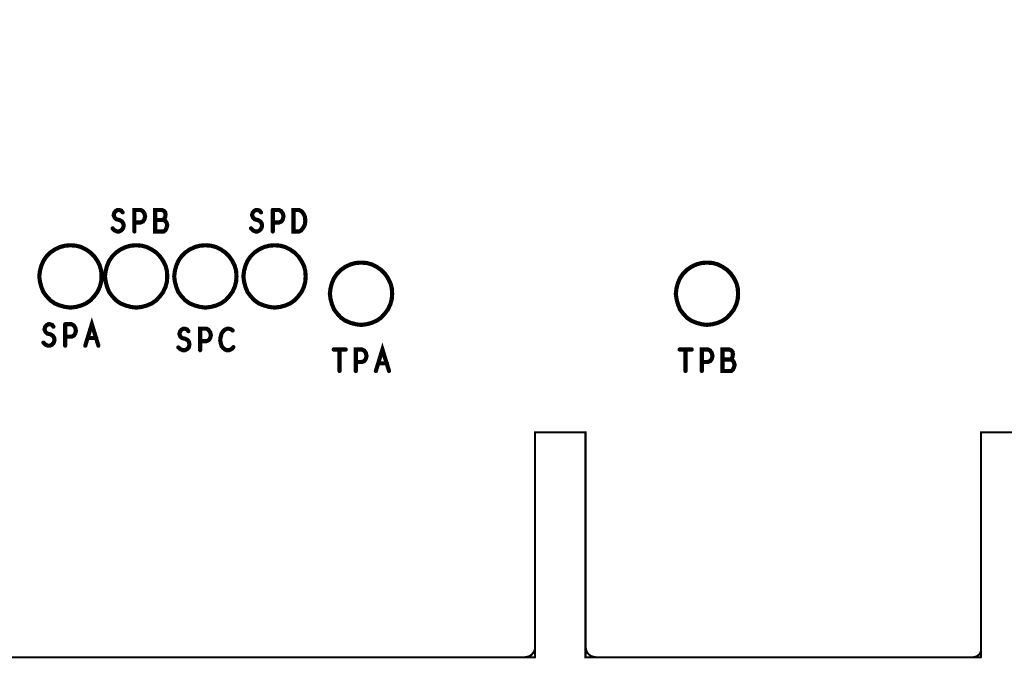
# Model space of a CAD drawing. Extents: x 23.5 to 56.6, y 21.5 to 42.6.
# Tile 6 of 22: x 35.4 to 38.3, y 28 to 29.8. Entities that reach past the tile are written whole.
import ezdxf

# ---------------------------------------------------------------- set-up
doc = ezdxf.new("R2010")
doc.units = 0
doc.layers.add('1', color=2, linetype='CONTINUOUS')

msp = doc.modelspace()

# ---------------------------------------------------------------- linework, layer by layer
at = {"layer": '1'}
for points, const_width in [([(38.193, 27.997), (38.193, 28.647), (42.501, 28.647), (42.501, 37.097), (28.751, 37.097)], 0.006), ([(35.694, 29.262), (35.689, 29.267), (35.686, 29.274), (35.688, 29.281), (35.692, 29.286), (35.697, 29.289), (35.702, 29.289)], 0.012), ([(35.712, 29.282), (35.708, 29.287), (35.702, 29.289)], 0.012), ([(35.746, 29.227), (35.746, 29.289), (35.764, 29.289), (35.77, 29.286), (35.775, 29.279), (35.777, 29.271), (35.775, 29.262)], 0.012), ([(35.831, 29.227), (35.806, 29.227), (35.806, 29.289), (35.826, 29.289), (35.832, 29.286), (35.835, 29.282), (35.836, 29.276), (35.835, 29.269), (35.832, 29.264), (35.829, 29.26), (35.806, 29.26)], 0.012), ([(36.097, 29.289), (36.092, 29.286), (36.088, 29.281), (36.086, 29.274), (36.089, 29.267), (36.094, 29.262), (36.103, 29.26), (36.11, 29.256), (36.114, 29.25), (36.115, 29.243), (36.113, 29.236), (36.108, 29.23), (36.102, 29.227), (36.096, 29.227), (36.089, 29.23), (36.083, 29.236)], 0.012), ([(36.112, 29.282), (36.108, 29.287), (36.102, 29.289), (36.097, 29.289)], 0.012), ([(36.146, 29.289), (36.146, 29.227)], 0.012), ([(36.146, 29.253), (36.164, 29.253), (36.171, 29.256), (36.175, 29.262), (36.177, 29.271), (36.175, 29.279), (36.17, 29.286), (36.164, 29.289), (36.146, 29.289)], 0.012), ([(36.206, 29.289), (36.206, 29.227), (36.222, 29.227), (36.228, 29.23), (36.232, 29.235), (36.236, 29.241), (36.239, 29.248), (36.24, 29.258), (36.239, 29.269), (36.236, 29.276), (36.232, 29.282), (36.228, 29.286), (36.222, 29.289), (36.206, 29.289)], 0.012), ([(35.714, 29.25), (35.71, 29.256), (35.703, 29.26), (35.694, 29.262)], 0.012), ([(35.775, 29.262), (35.771, 29.256), (35.764, 29.253), (35.746, 29.253)], 0.012), ([(35.829, 29.26), (35.835, 29.258), (35.839, 29.252), (35.841, 29.245), (35.839, 29.238), (35.836, 29.231), (35.831, 29.227)], 0.012), ([(35.702, 29.227), (35.696, 29.227), (35.689, 29.23), (35.683, 29.236)], 0.012), ([(35.714, 29.25), (35.715, 29.243), (35.713, 29.236), (35.708, 29.23), (35.702, 29.227)], 0.012), ([(35.651, 29.097), (35.65, 29.113), (35.646, 29.128), (35.639, 29.142), (35.63, 29.155), (35.619, 29.166), (35.606, 29.175), (35.592, 29.182), (35.577, 29.186), (35.561, 29.187), (35.546, 29.186), (35.531, 29.182), (35.516, 29.175), (35.503, 29.166), (35.492, 29.155), (35.483, 29.142), (35.477, 29.128), (35.473, 29.113), (35.471, 29.097), (35.473, 29.082), (35.477, 29.067), (35.483, 29.052), (35.492, 29.04), (35.503, 29.028), (35.516, 29.019), (35.531, 29.013), (35.546, 29.009), (35.561, 29.007), (35.577, 29.009), (35.592, 29.013), (35.606, 29.019), (35.619, 29.028), (35.63, 29.04), (35.639, 29.052), (35.646, 29.067), (35.65, 29.082), (35.651, 29.097)], 0.012), ([(35.841, 29.097), (35.84, 29.113), (35.836, 29.128), (35.829, 29.142), (35.82, 29.155), (35.809, 29.166), (35.796, 29.175), (35.782, 29.182), (35.767, 29.186), (35.751, 29.187), (35.736, 29.186), (35.721, 29.182), (35.706, 29.175), (35.693, 29.166), (35.682, 29.155), (35.673, 29.142), (35.667, 29.128), (35.663, 29.113), (35.661, 29.097), (35.663, 29.082), (35.667, 29.067), (35.673, 29.052), (35.682, 29.04), (35.693, 29.028), (35.706, 29.019), (35.721, 29.013), (35.736, 29.009), (35.751, 29.007), (35.767, 29.009), (35.782, 29.013), (35.796, 29.019), (35.809, 29.028), (35.82, 29.04), (35.829, 29.052), (35.836, 29.067), (35.84, 29.082), (35.841, 29.097)], 0.012), ([(36.041, 29.097), (36.04, 29.113), (36.036, 29.128), (36.029, 29.142), (36.02, 29.155), (36.009, 29.166), (35.996, 29.175), (35.982, 29.182), (35.967, 29.186), (35.951, 29.187), (35.936, 29.186), (35.921, 29.182), (35.906, 29.175), (35.893, 29.166), (35.882, 29.155), (35.873, 29.142), (35.867, 29.128), (35.863, 29.113), (35.861, 29.097), (35.863, 29.082), (35.867, 29.067), (35.873, 29.052), (35.882, 29.04), (35.893, 29.028), (35.906, 29.019), (35.921, 29.013), (35.936, 29.009), (35.951, 29.007), (35.967, 29.009), (35.982, 29.013), (35.996, 29.019), (36.009, 29.028), (36.02, 29.04), (36.029, 29.052), (36.036, 29.067), (36.04, 29.082), (36.041, 29.097)], 0.012), ([(36.241, 29.097), (36.24, 29.113), (36.236, 29.128), (36.229, 29.142), (36.22, 29.155), (36.209, 29.166), (36.196, 29.175), (36.182, 29.182), (36.167, 29.186), (36.151, 29.187), (36.136, 29.186), (36.121, 29.182), (36.106, 29.175), (36.093, 29.166), (36.082, 29.155), (36.073, 29.142), (36.067, 29.128), (36.063, 29.113), (36.061, 29.097), (36.063, 29.082), (36.067, 29.067), (36.073, 29.052), (36.082, 29.04), (36.093, 29.028), (36.106, 29.019), (36.121, 29.013), (36.136, 29.009), (36.151, 29.007), (36.167, 29.009), (36.182, 29.013), (36.196, 29.019), (36.209, 29.028), (36.22, 29.04), (36.229, 29.052), (36.236, 29.067), (36.24, 29.082), (36.241, 29.097)], 0.012), ([(36.491, 29.047), (36.49, 29.063), (36.486, 29.078), (36.479, 29.092), (36.47, 29.105), (36.459, 29.116), (36.446, 29.125), (36.432, 29.132), (36.417, 29.136), (36.401, 29.137), (36.386, 29.136), (36.371, 29.132), (36.356, 29.125), (36.343, 29.116), (36.332, 29.105), (36.323, 29.092), (36.317, 29.078), (36.313, 29.063), (36.311, 29.047), (36.313, 29.032), (36.317, 29.017), (36.323, 29.002), (36.332, 28.99), (36.343, 28.978), (36.356, 28.969), (36.371, 28.963), (36.386, 28.959), (36.401, 28.957), (36.417, 28.959), (36.432, 28.963), (36.446, 28.969), (36.459, 28.978), (36.47, 28.99), (36.479, 29.002), (36.486, 29.017), (36.49, 29.032), (36.491, 29.047)], 0.012), ([(37.491, 29.047), (37.49, 29.063), (37.486, 29.078), (37.479, 29.092), (37.47, 29.105), (37.459, 29.116), (37.446, 29.125), (37.432, 29.132), (37.417, 29.136), (37.401, 29.137), (37.386, 29.136), (37.371, 29.132), (37.356, 29.125), (37.343, 29.116), (37.332, 29.105), (37.323, 29.092), (37.317, 29.078), (37.313, 29.063), (37.311, 29.047), (37.313, 29.032), (37.317, 29.017), (37.323, 29.002), (37.332, 28.99), (37.343, 28.978), (37.356, 28.969), (37.371, 28.963), (37.386, 28.959), (37.401, 28.957), (37.417, 28.959), (37.432, 28.963), (37.446, 28.969), (37.459, 28.978), (37.47, 28.99), (37.479, 29.002), (37.486, 29.017), (37.49, 29.032), (37.491, 29.047)], 0.012), ([(35.642, 28.897), (35.623, 28.959), (35.604, 28.897)], 0.012), ([(35.483, 28.906), (35.489, 28.9), (35.496, 28.897), (35.502, 28.897), (35.508, 28.9), (35.513, 28.906), (35.515, 28.913), (35.514, 28.92), (35.51, 28.926), (35.503, 28.93), (35.494, 28.932), (35.489, 28.937), (35.486, 28.944), (35.488, 28.951), (35.492, 28.956), (35.497, 28.959), (35.502, 28.959), (35.508, 28.957), (35.512, 28.952)], 0.012), ([(35.546, 28.959), (35.546, 28.897)], 0.012), ([(35.546, 28.923), (35.564, 28.923), (35.571, 28.926), (35.575, 28.932), (35.577, 28.941), (35.575, 28.949), (35.57, 28.956), (35.564, 28.959), (35.546, 28.959)], 0.012), ([(35.902, 28.939), (35.898, 28.944), (35.892, 28.946), (35.887, 28.946), (35.882, 28.943), (35.878, 28.938), (35.876, 28.931), (35.879, 28.923), (35.884, 28.919), (35.893, 28.917), (35.9, 28.913), (35.904, 28.907), (35.905, 28.9), (35.903, 28.892), (35.898, 28.887), (35.892, 28.884), (35.886, 28.884), (35.879, 28.887), (35.873, 28.892)], 0.012), ([(35.96, 28.943), (35.954, 28.946), (35.936, 28.946), (35.936, 28.884)], 0.012), ([(35.965, 28.936), (35.96, 28.943)], 0.012), ([(36.03, 28.941), (36.026, 28.944), (36.02, 28.946), (36.014, 28.946), (36.007, 28.943), (36.002, 28.938), (35.998, 28.932)], 0.012), ([(35.611, 28.919), (35.636, 28.919)], 0.012), ([(35.936, 28.91), (35.954, 28.91)], 0.012), ([(35.961, 28.913), (35.954, 28.91)], 0.012), ([(35.961, 28.913), (35.965, 28.919), (35.967, 28.927), (35.965, 28.936)], 0.012), ([(35.998, 28.932), (35.995, 28.921), (35.994, 28.912), (35.996, 28.903), (35.998, 28.896), (36.003, 28.89)], 0.012), ([(36.003, 28.89), (36.008, 28.886), (36.013, 28.884), (36.019, 28.884), (36.024, 28.886), (36.029, 28.889), (36.032, 28.893)], 0.012), ([(36.322, 28.886), (36.357, 28.886)], 0.012), ([(36.339, 28.886), (36.339, 28.824)], 0.012), ([(36.386, 28.824), (36.386, 28.886), (36.404, 28.886), (36.41, 28.883), (36.415, 28.876), (36.417, 28.867), (36.415, 28.859), (36.411, 28.853), (36.404, 28.85), (36.386, 28.85)], 0.012), ([(36.444, 28.824), (36.463, 28.886), (36.482, 28.824)], 0.012), ([(37.357, 28.886), (37.322, 28.886)], 0.012), ([(37.339, 28.886), (37.339, 28.824)], 0.012), ([(37.415, 28.876), (37.41, 28.883), (37.404, 28.886), (37.386, 28.886), (37.386, 28.824)], 0.012), ([(37.466, 28.886), (37.446, 28.886), (37.446, 28.824), (37.471, 28.824), (37.476, 28.828), (37.479, 28.834), (37.481, 28.842), (37.479, 28.849), (37.475, 28.855), (37.469, 28.857), (37.446, 28.857)], 0.012), ([(37.469, 28.857), (37.472, 28.86), (37.475, 28.865), (37.476, 28.873), (37.475, 28.879), (37.472, 28.883), (37.466, 28.886)], 0.012), ([(37.386, 28.85), (37.404, 28.85), (37.411, 28.853), (37.415, 28.859), (37.417, 28.867), (37.415, 28.876)], 0.012), ([(36.476, 28.846), (36.451, 28.846)], 0.012), ([(29.933, 28.647), (31.961, 28.647), (31.961, 27.997), (33.104, 27.997), (33.104, 28.647), (33.248, 28.647), (33.248, 27.997), (36.904, 27.997)], 0.006), ([(38.193, 27.997), (37.05, 27.997), (37.05, 28.647), (36.904, 28.647), (36.904, 27.997)], 0.006), ([(36.904, 28.028), (36.904, 28.031)], 0.006), ([(36.874, 27.997), (36.88, 27.998), (36.885, 27.999), (36.889, 28.001), (36.894, 28.004), (36.897, 28.008), (36.9, 28.012), (36.903, 28.017), (36.904, 28.022), (36.904, 28.028)], 0.006), ([(37.05, 28.027), (37.051, 28.022), (37.052, 28.017), (37.054, 28.012), (37.057, 28.008), (37.061, 28.004), (37.065, 28.001), (37.07, 27.999), (37.075, 27.998), (37.08, 27.997)], 0.006), ([(38.171, 27.997), (38.175, 27.998), (38.179, 27.999), (38.182, 28), (38.185, 28.003), (38.188, 28.005), (38.19, 28.008), (38.192, 28.012), (38.193, 28.016), (38.193, 28.02), (38.193, 28.027)], 0.006)]:
    msp.add_lwpolyline(points, dxfattribs=dict(at, const_width=const_width))
for points, const_width in [([(35.705, 29.289, 1), (35.699, 29.289, 1)], 0.006), ([(35.705, 29.289, 1), (35.699, 29.289, 1)], 0.006), ([(35.715, 29.282, 1), (35.709, 29.282, 1)], 0.006), ([(36.1, 29.289, 1), (36.094, 29.289, 1)], 0.006), ([(36.1, 29.289, 1), (36.094, 29.289, 1)], 0.006), ([(36.115, 29.282, 1), (36.109, 29.282, 1)], 0.006), ([(36.149, 29.289, 1), (36.143, 29.289, 1)], 0.006), ([(36.149, 29.289, 1), (36.143, 29.289, 1)], 0.006), ([(36.209, 29.289, 1), (36.203, 29.289, 1)], 0.006), ([(36.209, 29.289, 1), (36.203, 29.289, 1)], 0.006), ([(35.697, 29.262, 1), (35.691, 29.262, 1)], 0.006), ([(35.697, 29.262, 1), (35.691, 29.262, 1)], 0.006), ([(35.749, 29.253, 1), (35.743, 29.253, 1)], 0.006), ([(35.778, 29.262, 1), (35.772, 29.262, 1)], 0.006), ([(35.778, 29.262, 1), (35.772, 29.262, 1)], 0.006), ([(35.809, 29.26, 1), (35.803, 29.26, 1)], 0.006), ([(35.832, 29.26, 1), (35.826, 29.26, 1)], 0.006), ([(36.149, 29.253, 1), (36.143, 29.253, 1)], 0.006), ([(35.686, 29.236, 1), (35.68, 29.236, 1)], 0.006), ([(35.705, 29.227, 1), (35.699, 29.227, 1)], 0.006), ([(35.705, 29.227, 1), (35.699, 29.227, 1)], 0.006), ([(35.717, 29.25, 1), (35.711, 29.25, 1)], 0.006), ([(35.717, 29.25, 1), (35.711, 29.25, 1)], 0.006), ([(35.749, 29.227, 1), (35.743, 29.227, 1)], 0.006), ([(35.834, 29.227, 1), (35.828, 29.227, 1)], 0.006), ([(35.834, 29.227, 1), (35.828, 29.227, 1)], 0.006), ([(36.086, 29.236, 1), (36.08, 29.236, 1)], 0.006), ([(36.149, 29.227, 1), (36.143, 29.227, 1)], 0.006), ([(35.654, 29.097, 1), (35.648, 29.097, 1)], 0.006), ([(35.654, 29.097, 1), (35.648, 29.097, 1)], 0.006), ([(35.844, 29.097, 1), (35.838, 29.097, 1)], 0.006), ([(35.844, 29.097, 1), (35.838, 29.097, 1)], 0.006), ([(36.044, 29.097, 1), (36.038, 29.097, 1)], 0.006), ([(36.044, 29.097, 1), (36.038, 29.097, 1)], 0.006), ([(36.244, 29.097, 1), (36.238, 29.097, 1)], 0.006), ([(36.244, 29.097, 1), (36.238, 29.097, 1)], 0.006), ([(36.494, 29.047, 1), (36.488, 29.047, 1)], 0.006), ([(36.494, 29.047, 1), (36.488, 29.047, 1)], 0.006), ([(37.494, 29.047, 1), (37.488, 29.047, 1)], 0.006), ([(37.494, 29.047, 1), (37.488, 29.047, 1)], 0.006), ([(35.515, 28.952, 1), (35.509, 28.952, 1)], 0.006), ([(35.549, 28.959, 1), (35.543, 28.959, 1)], 0.006), ([(35.549, 28.959, 1), (35.543, 28.959, 1)], 0.006), ([(35.905, 28.939, 1), (35.899, 28.939, 1)], 0.006), ([(35.963, 28.943, 1), (35.957, 28.943, 1)], 0.006), ([(35.963, 28.943, 1), (35.957, 28.943, 1)], 0.006), ([(36.033, 28.941, 1), (36.027, 28.941, 1)], 0.006), ([(35.549, 28.923, 1), (35.543, 28.923, 1)], 0.006), ([(35.614, 28.919, 1), (35.608, 28.919, 1)], 0.006), ([(35.639, 28.919, 1), (35.633, 28.919, 1)], 0.006), ([(35.939, 28.91, 1), (35.933, 28.91, 1)], 0.006), ([(35.957, 28.91, 1), (35.951, 28.91, 1)], 0.006), ([(35.957, 28.91, 1), (35.951, 28.91, 1)], 0.006), ([(35.964, 28.913, 1), (35.958, 28.913, 1)], 0.006), ([(35.964, 28.913, 1), (35.958, 28.913, 1)], 0.006), ([(35.968, 28.936, 1), (35.962, 28.936, 1)], 0.006), ([(35.968, 28.936, 1), (35.962, 28.936, 1)], 0.006), ([(36.001, 28.932, 1), (35.995, 28.932, 1)], 0.006), ([(36.001, 28.932, 1), (35.995, 28.932, 1)], 0.006), ([(35.486, 28.906, 1), (35.48, 28.906, 1)], 0.006), ([(35.549, 28.897, 1), (35.543, 28.897, 1)], 0.006), ([(35.607, 28.897, 1), (35.601, 28.897, 1)], 0.006), ([(35.645, 28.897, 1), (35.639, 28.897, 1)], 0.006), ([(35.876, 28.892, 1), (35.87, 28.892, 1)], 0.006), ([(35.939, 28.884, 1), (35.933, 28.884, 1)], 0.006), ([(36.006, 28.89, 1), (36, 28.89, 1)], 0.006), ([(36.006, 28.89, 1), (36, 28.89, 1)], 0.006), ([(36.035, 28.893, 1), (36.029, 28.893, 1)], 0.006), ([(36.325, 28.886, 1), (36.319, 28.886, 1)], 0.006), ([(36.342, 28.886, 1), (36.336, 28.886, 1)], 0.006), ([(36.36, 28.886, 1), (36.354, 28.886, 1)], 0.006), ([(37.325, 28.886, 1), (37.319, 28.886, 1)], 0.006), ([(37.342, 28.886, 1), (37.336, 28.886, 1)], 0.006), ([(37.36, 28.886, 1), (37.354, 28.886, 1)], 0.006), ([(37.469, 28.886, 1), (37.463, 28.886, 1)], 0.006), ([(37.469, 28.886, 1), (37.463, 28.886, 1)], 0.006), ([(37.418, 28.876, 1), (37.412, 28.876, 1)], 0.006), ([(37.418, 28.876, 1), (37.412, 28.876, 1)], 0.006), ([(37.449, 28.857, 1), (37.443, 28.857, 1)], 0.006), ([(37.472, 28.857, 1), (37.466, 28.857, 1)], 0.006), ([(36.389, 28.85, 1), (36.383, 28.85, 1)], 0.006), ([(36.454, 28.846, 1), (36.448, 28.846, 1)], 0.006), ([(36.479, 28.846, 1), (36.473, 28.846, 1)], 0.006), ([(37.389, 28.85, 1), (37.383, 28.85, 1)], 0.006), ([(36.342, 28.824, 1), (36.336, 28.824, 1)], 0.006), ([(36.389, 28.824, 1), (36.383, 28.824, 1)], 0.006), ([(36.447, 28.824, 1), (36.441, 28.824, 1)], 0.006), ([(36.485, 28.824, 1), (36.479, 28.824, 1)], 0.006), ([(37.342, 28.824, 1), (37.336, 28.824, 1)], 0.006), ([(37.389, 28.824, 1), (37.383, 28.824, 1)], 0.006), ([(36.9055, 28.031, 1), (36.9025, 28.031, 1)], 0.003), ([(36.9055, 28.028, 1), (36.9025, 28.028, 1)], 0.003), ([(36.9055, 28.028, 1), (36.9025, 28.028, 1)], 0.003), ([(37.0515, 28.027, 1), (37.0485, 28.027, 1)], 0.003), ([(38.1945, 28.027, 1), (38.1915, 28.027, 1)], 0.003), ([(36.8755, 27.997, 1), (36.8725, 27.997, 1)], 0.003), ([(36.9055, 27.997, 1), (36.9025, 27.997, 1)], 0.003), ([(36.9055, 27.997, 1), (36.9025, 27.997, 1)], 0.003), ([(37.0815, 27.997, 1), (37.0785, 27.997, 1)], 0.003), ([(38.1725, 27.997, 1), (38.1695, 27.997, 1)], 0.003), ([(38.1945, 27.997, 1), (38.1915, 27.997, 1)], 0.003), ([(38.1945, 27.997, 1), (38.1915, 27.997, 1)], 0.003)]:
    msp.add_lwpolyline(points, format="xyb", close=True, dxfattribs=dict(at, const_width=const_width))

doc.saveas('drawing.dxf')
